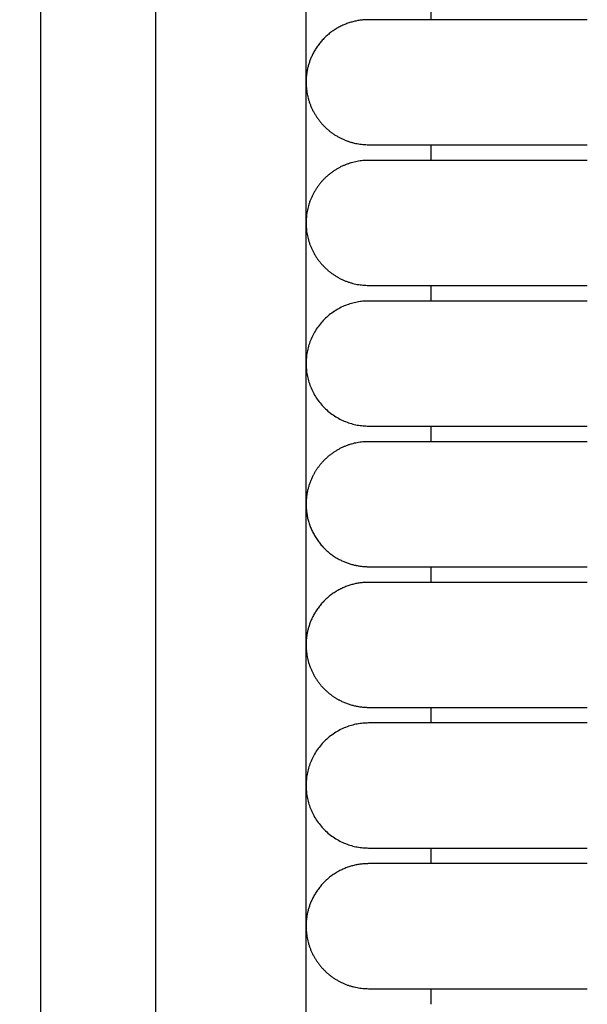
# Model space of a CAD drawing. Header units: millimetres. Extents: x -31695 to -19845, y -5614 to 7253.
# Tile 177 of 256: x -29464 to -29446, y 4739 to 4770. Entities that reach past the tile are written whole.
import ezdxf

# ---------------------------------------------------------------- set-up
doc = ezdxf.new("R2010")
doc.units = ezdxf.units.MM
doc.layers.add('2d', color=7, linetype='Continuous', true_color=0x000000)

msp = doc.modelspace()

# ---------------------------------------------------------------- linework, layer by layer
at = {"layer": '2d', "linetype": 'Continuous', "lineweight": -3}
msp.add_lwpolyline([(-29455.065, 4642.495), (-29455.065, 5407.495)], dxfattribs=at)
for points, knots in [([(-29460.52, 4624.902), (-29460.437, 4626.341), (-29460.368, 4627.78), (-29460.309, 4629.221), (-29460.245, 4630.779), (-29460.193, 4632.338), (-29460.149, 4633.897), (-29460.103, 4635.575), (-29460.065, 4637.252), (-29460.035, 4638.931), (-29460.001, 4640.756), (-29459.976, 4642.581), (-29459.956, 4644.407), (-29459.935, 4646.353), (-29459.92, 4648.299), (-29459.908, 4650.245), (-29459.896, 4652.277), (-29459.889, 4654.31), (-29459.884, 4656.342), (-29459.878, 4658.489), (-29459.876, 4660.636), (-29459.874, 4662.783), (-29459.872, 4666.01), (-29459.872, 4669.236), (-29459.872, 4672.463), (-29459.873, 4682.95), (-29459.873, 4693.438), (-29459.873, 4703.926), (-29459.873, 4715.826), (-29459.873, 4727.727), (-29459.873, 4739.627), (-29459.873, 4752.869), (-29459.873, 4766.11), (-29459.873, 4779.351), (-29459.873, 4793.947), (-29459.873, 4808.544), (-29459.873, 4823.14), (-29459.873, 4854.606), (-29459.873, 4886.071), (-29459.873, 4917.536), (-29459.873, 4950.544), (-29459.873, 4983.553), (-29459.873, 5016.561), (-29459.873, 5049.57), (-29459.873, 5082.578), (-29459.873, 5115.586), (-29459.873, 5131.318), (-29459.873, 5147.051), (-29459.873, 5162.784), (-29459.873, 5178.517), (-29459.873, 5194.251), (-29459.873, 5209.983), (-29459.873, 5217.281), (-29459.873, 5224.579), (-29459.873, 5231.877), (-29459.873, 5239.175), (-29459.873, 5246.473), (-29459.873, 5253.771), (-29459.873, 5259.091), (-29459.873, 5264.412), (-29459.873, 5269.732)], [0, 0, 0, 0, 4.32571, 4.32571, 4.32571, 9.006348, 9.006348, 9.006348, 14.041632, 14.041632, 14.041632, 19.519096, 19.519096, 19.519096, 25.35732, 25.35732, 25.35732, 31.454857, 31.454857, 31.454857, 37.895938, 37.895938, 37.895938, 47.575429, 47.575429, 47.575429, 79.038556, 79.038556, 79.038556, 114.740207, 114.740207, 114.740207, 154.464201, 154.464201, 154.464201, 198.253062, 198.253062, 198.253062, 292.648844, 292.648844, 292.648844, 391.674129, 391.674129, 391.674129, 490.698643, 490.698643, 490.698643, 537.896832, 537.896832, 537.896832, 585.096367, 585.096367, 585.096367, 606.990068, 606.990068, 606.990068, 628.884072, 628.884072, 628.884072, 644.845046, 644.845046, 644.845046, 644.845046]), ([(-29464.231, 4625.082), (-29464.148, 4626.499), (-29464.079, 4627.927), (-29464.02, 4629.346), (-29463.956, 4630.891), (-29463.904, 4632.436), (-29463.86, 4633.982), (-29463.813, 4635.649), (-29463.775, 4637.316), (-29463.744, 4638.984), (-29463.71, 4640.802), (-29463.684, 4642.619), (-29463.663, 4644.437), (-29463.641, 4646.378), (-29463.625, 4648.318), (-29463.613, 4650.259), (-29463.6, 4652.288), (-29463.592, 4654.317), (-29463.586, 4656.346), (-29463.579, 4658.491), (-29463.576, 4660.636), (-29463.574, 4662.782), (-29463.571, 4665.264), (-29463.57, 4667.746), (-29463.57, 4670.228), (-29463.569, 4670.972), (-29463.569, 4671.716), (-29463.569, 4672.46), (-29463.566, 4682.948), (-29463.563, 4693.436), (-29463.561, 4703.924), (-29463.559, 4715.824), (-29463.557, 4727.725), (-29463.555, 4739.626), (-29463.554, 4752.867), (-29463.552, 4766.109), (-29463.551, 4779.35), (-29463.55, 4793.947), (-29463.549, 4808.543), (-29463.548, 4823.14), (-29463.547, 4854.605), (-29463.546, 4886.07), (-29463.546, 4917.536), (-29463.546, 4950.544), (-29463.546, 4983.553), (-29463.546, 5016.561), (-29463.546, 5049.569), (-29463.546, 5082.578), (-29463.546, 5115.586), (-29463.546, 5131.319), (-29463.546, 5147.051), (-29463.547, 5162.784), (-29463.547, 5178.517), (-29463.548, 5194.251), (-29463.549, 5209.984), (-29463.549, 5217.282), (-29463.549, 5224.58), (-29463.55, 5231.878), (-29463.55, 5238.188), (-29463.551, 5244.497), (-29463.551, 5250.807)], [0, 0, 0, 0, 4.271346, 4.271346, 4.271346, 8.910793, 8.910793, 8.910793, 13.915218, 13.915218, 13.915218, 19.369775, 19.369775, 19.369775, 25.191998, 25.191998, 25.191998, 31.279337, 31.279337, 31.279337, 37.714779, 37.714779, 37.714779, 45.161136, 45.161136, 45.161136, 47.392834, 47.392834, 47.392834, 78.857016, 78.857016, 78.857016, 114.55941, 114.55941, 114.55941, 154.283912, 154.283912, 154.283912, 198.073133, 198.073133, 198.073133, 292.469323, 292.469323, 292.469323, 391.494727, 391.494727, 391.494727, 490.51936, 490.51936, 490.51936, 537.717708, 537.717708, 537.717708, 584.917492, 584.917492, 584.917492, 606.811354, 606.811354, 606.811354, 625.740521, 625.740521, 625.740521, 625.740521])]:
    msp.add_open_spline(points, degree=3, knots=knots, dxfattribs=at)
for points in [[(-29451.065, 4770.495), (-29451.065, 4770.745), (-29451.065, 4770.995)], [(-29451.065, 4765.995), (-29451.065, 4766.245), (-29451.065, 4766.495)], [(-29451.065, 4761.496), (-29451.065, 4761.745), (-29451.065, 4761.995)], [(-29451.065, 4756.995), (-29451.065, 4757.245), (-29451.065, 4757.496)], [(-29451.065, 4752.495), (-29451.065, 4752.745), (-29451.065, 4752.995)], [(-29451.065, 4747.995), (-29451.065, 4748.245), (-29451.065, 4748.495)], [(-29451.065, 4743.495), (-29451.065, 4743.745), (-29451.065, 4743.995)], [(-29451.065, 4738.995), (-29451.065, 4739.245), (-29451.065, 4739.495)]]:
    msp.add_open_spline(points, degree=2, dxfattribs=at)
for points, weights in [([(-29453.065, 4770.495), (-29454.29, 4770.495), (-29454.847, 4769.403)], [1, 0.797556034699, 0.874965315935]), ([(-29453.973, 4753.213), (-29453.545, 4752.995), (-29453.065, 4752.995)], [0.874965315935, 0.909550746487, 1]), ([(-29453.065, 4752.495), (-29454.29, 4752.495), (-29454.847, 4751.403)], [1, 0.797556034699, 0.874965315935]), ([(-29453.973, 4748.713), (-29453.545, 4748.495), (-29453.065, 4748.495)], [0.874965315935, 0.909550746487, 1]), ([(-29453.065, 4743.495), (-29454.29, 4743.495), (-29454.847, 4742.403)], [1, 0.797556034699, 0.874965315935])]:
    msp.add_rational_spline(points, weights, degree=2, dxfattribs=at)
for points, weights, knots in [([(-29446.065, 4770.495), (-29448.964, 4770.495), (-29451.014, 4770.495), (-29453.065, 4770.495), (-29453.065, 4770.495)], [1, 0.853553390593, 0.853553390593, 0.853553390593, 1], [0, 0, 0, 5.79899, 5.79899, 11.59798, 11.59798, 11.59798]), ([(-29454.847, 4769.403), (-29455.065, 4768.975), (-29455.065, 4768.495), (-29455.065, 4767.667), (-29454.479, 4767.081), (-29453.893, 4766.495), (-29453.065, 4766.495)], [0.874965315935, 0.909550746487, 1, 0.853553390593, 0.853553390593, 0.853553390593, 1], [2.290392, 2.290392, 2.290392, 3.313708, 3.313708, 4.970563, 4.970563, 6.627417, 6.627417, 6.627417]), ([(-29453.065, 4766.495), (-29453.065, 4766.495), (-29451.014, 4766.495), (-29448.964, 4766.495), (-29446.065, 4766.495)], [1, 0.853553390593, 0.853553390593, 0.853553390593, 1], [0, 0, 0, 5.79899, 5.79899, 11.59798, 11.59798, 11.59798]), ([(-29453.065, 4765.995), (-29453.893, 4765.995), (-29454.479, 4765.409), (-29455.065, 4764.823), (-29455.065, 4763.995), (-29455.065, 4763.167), (-29454.479, 4762.581), (-29453.893, 4761.995), (-29453.065, 4761.995)], [1, 0.853553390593, 0.853553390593, 0.853553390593, 1, 0.853553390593, 0.853553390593, 0.853553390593, 1], [0, 0, 0, 1.656854, 1.656854, 3.313708, 3.313708, 4.970563, 4.970563, 6.627417, 6.627417, 6.627417]), ([(-29446.065, 4765.995), (-29448.964, 4765.995), (-29451.014, 4765.995), (-29453.065, 4765.995), (-29453.065, 4765.995)], [1, 0.853553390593, 0.853553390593, 0.853553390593, 1], [0, 0, 0, 5.79899, 5.79899, 11.59798, 11.59798, 11.59798]), ([(-29453.065, 4761.995), (-29453.065, 4761.995), (-29451.014, 4761.995), (-29448.964, 4761.995), (-29446.065, 4761.995)], [1, 0.853553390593, 0.853553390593, 0.853553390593, 1], [0, 0, 0, 5.79899, 5.79899, 11.59798, 11.59798, 11.59798]), ([(-29453.065, 4761.495), (-29455.065, 4761.495), (-29455.065, 4759.495), (-29455.065, 4757.495), (-29453.065, 4757.495)], [1, 0.707106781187, 1, 0.707106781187, 1], [6.283185, 6.283185, 6.283185, 9.424778, 9.424778, 12.566371, 12.566371, 12.566371]), ([(-29446.065, 4761.495), (-29448.964, 4761.495), (-29451.014, 4761.495), (-29453.065, 4761.495), (-29453.065, 4761.495)], [1, 0.853553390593, 0.853553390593, 0.853553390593, 1], [0, 0, 0, 5.79899, 5.79899, 11.59798, 11.59798, 11.59798]), ([(-29453.065, 4757.495), (-29453.065, 4757.495), (-29451.014, 4757.495), (-29448.964, 4757.495), (-29446.065, 4757.495)], [1, 0.853553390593, 0.853553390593, 0.853553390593, 1], [0, 0, 0, 5.79899, 5.79899, 11.59798, 11.59798, 11.59798]), ([(-29453.065, 4756.995), (-29453.893, 4756.995), (-29454.479, 4756.409), (-29454.703, 4756.185), (-29454.847, 4755.903)], [1, 0.853553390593, 0.853553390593, 0.853553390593, 0.874965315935], [0, 0, 0, 1.656854, 1.656854, 2.290392, 2.290392, 2.290392]), ([(-29446.065, 4756.995), (-29448.964, 4756.995), (-29451.014, 4756.995), (-29453.065, 4756.995), (-29453.065, 4756.995)], [1, 0.853553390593, 0.853553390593, 0.853553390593, 1], [0, 0, 0, 5.79899, 5.79899, 11.59798, 11.59798, 11.59798]), ([(-29454.847, 4755.903), (-29455.065, 4755.475), (-29455.065, 4754.995), (-29455.065, 4753.769), (-29453.973, 4753.213)], [0.874965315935, 0.909550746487, 1, 0.797556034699, 0.874965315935], [14.737798, 14.737798, 14.737798, 15.707963, 15.707963, 17.879391, 17.879391, 17.879391]), ([(-29453.065, 4752.995), (-29453.065, 4752.995), (-29451.014, 4752.995), (-29448.964, 4752.995), (-29446.065, 4752.995)], [1, 0.853553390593, 0.853553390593, 0.853553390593, 1], [0, 0, 0, 5.79899, 5.79899, 11.59798, 11.59798, 11.59798]), ([(-29446.065, 4752.495), (-29448.964, 4752.495), (-29451.014, 4752.495), (-29453.065, 4752.495), (-29453.065, 4752.495)], [1, 0.853553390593, 0.853553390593, 0.853553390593, 1], [0, 0, 0, 5.79899, 5.79899, 11.59798, 11.59798, 11.59798]), ([(-29454.847, 4751.403), (-29455.065, 4750.975), (-29455.065, 4750.495), (-29455.065, 4749.667), (-29454.479, 4749.081), (-29454.255, 4748.857), (-29453.973, 4748.713)], [0.874965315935, 0.909550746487, 1, 0.853553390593, 0.853553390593, 0.853553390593, 0.874965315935], [2.290392, 2.290392, 2.290392, 3.313708, 3.313708, 4.970563, 4.970563, 5.604101, 5.604101, 5.604101]), ([(-29453.065, 4748.495), (-29453.065, 4748.495), (-29451.014, 4748.495), (-29448.964, 4748.495), (-29446.065, 4748.495)], [1, 0.853553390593, 0.853553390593, 0.853553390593, 1], [0, 0, 0, 5.79899, 5.79899, 11.59798, 11.59798, 11.59798]), ([(-29453.065, 4747.995), (-29455.065, 4747.995), (-29455.065, 4745.995), (-29455.065, 4743.995), (-29453.065, 4743.995)], [1, 0.707106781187, 1, 0.707106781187, 1], [6.283185, 6.283185, 6.283185, 9.424778, 9.424778, 12.566371, 12.566371, 12.566371]), ([(-29446.065, 4747.995), (-29448.964, 4747.995), (-29451.014, 4747.995), (-29453.065, 4747.995), (-29453.065, 4747.995)], [1, 0.853553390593, 0.853553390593, 0.853553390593, 1], [0, 0, 0, 5.79899, 5.79899, 11.59798, 11.59798, 11.59798]), ([(-29453.065, 4743.995), (-29453.065, 4743.995), (-29451.014, 4743.995), (-29448.964, 4743.995), (-29446.065, 4743.995)], [1, 0.853553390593, 0.853553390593, 0.853553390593, 1], [0, 0, 0, 5.79899, 5.79899, 11.59798, 11.59798, 11.59798]), ([(-29446.065, 4743.495), (-29448.964, 4743.495), (-29451.014, 4743.495), (-29453.065, 4743.495), (-29453.065, 4743.495)], [1, 0.853553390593, 0.853553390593, 0.853553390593, 1], [0, 0, 0, 5.79899, 5.79899, 11.59798, 11.59798, 11.59798]), ([(-29454.847, 4742.403), (-29455.065, 4741.975), (-29455.065, 4741.495), (-29455.065, 4740.667), (-29454.479, 4740.081), (-29453.893, 4739.495), (-29453.065, 4739.495)], [0.874965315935, 0.909550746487, 1, 0.853553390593, 0.853553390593, 0.853553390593, 1], [2.290392, 2.290392, 2.290392, 3.313708, 3.313708, 4.970563, 4.970563, 6.627417, 6.627417, 6.627417]), ([(-29453.065, 4739.495), (-29453.065, 4739.495), (-29451.014, 4739.495), (-29448.964, 4739.495), (-29446.065, 4739.495)], [1, 0.853553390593, 0.853553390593, 0.853553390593, 1], [0, 0, 0, 5.79899, 5.79899, 11.59798, 11.59798, 11.59798])]:
    msp.add_rational_spline(points, weights, degree=2, knots=knots, dxfattribs=at)

doc.saveas('drawing.dxf')
